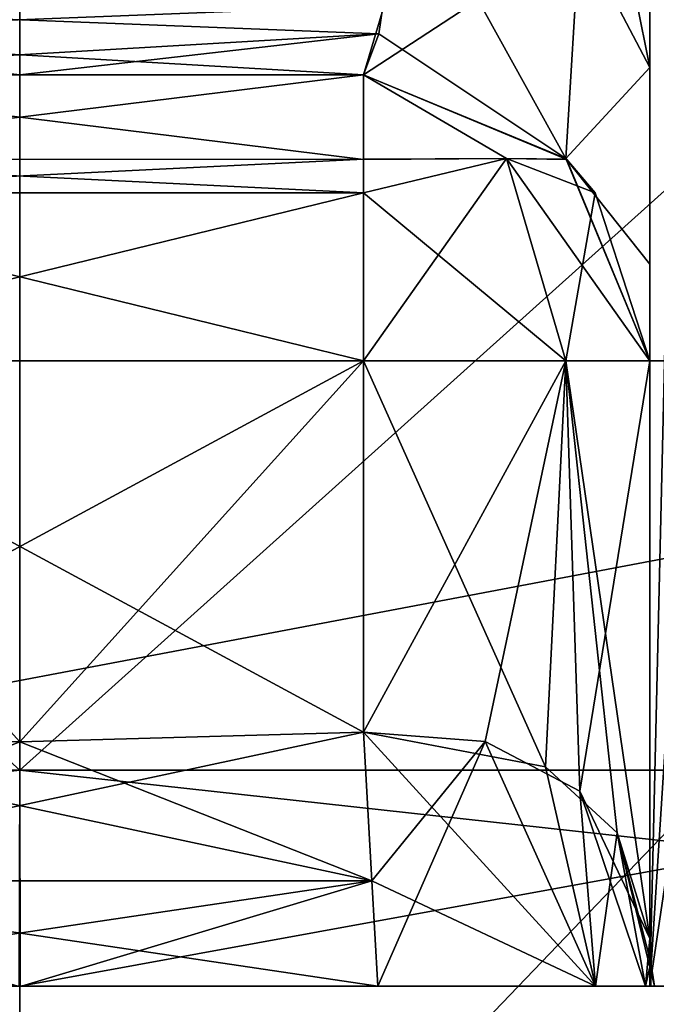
# Model space of a CAD drawing. Header units: millimetres. Extents: x -18.9 to 18.9, y -8.8 to 39.
# Tile 50 of 256: x 9.959 to 10.403, y -6.75 to -6.062. Entities that reach past the tile are written whole.
import ezdxf

# ---------------------------------------------------------------- set-up
doc = ezdxf.new("R2010")
doc.units = ezdxf.units.MM
doc.header["$LTSCALE"] = 81.481481
for name, color, linetype in [('1', 7, 'CONTINUOUS'), ('1225', 7, 'CONTINUOUS'), ('1226', 7, 'CONTINUOUS'), ('1228', 7, 'CONTINUOUS'), ('1236', 7, 'CONTINUOUS'), ('1237', 7, 'CONTINUOUS'), ('1240', 7, 'CONTINUOUS'), ('1242', 7, 'CONTINUOUS'), ('15', 7, 'CONTINUOUS'), ('1849', 7, 'CONTINUOUS'), ('1850', 7, 'CONTINUOUS'), ('1855', 7, 'CONTINUOUS'), ('1858', 7, 'CONTINUOUS'), ('1933', 7, 'CONTINUOUS'), ('1934', 7, 'CONTINUOUS'), ('1935', 7, 'CONTINUOUS'), ('1937', 7, 'CONTINUOUS'), ('1939', 7, 'CONTINUOUS'), ('1941', 7, 'CONTINUOUS'), ('1944', 7, 'CONTINUOUS'), ('1948', 7, 'CONTINUOUS'), ('1949', 7, 'CONTINUOUS'), ('1950', 7, 'CONTINUOUS'), ('1953', 7, 'CONTINUOUS'), ('1954', 7, 'CONTINUOUS'), ('1955', 7, 'CONTINUOUS'), ('1960', 7, 'CONTINUOUS'), ('1961', 7, 'CONTINUOUS'), ('1962', 7, 'CONTINUOUS'), ('1971', 7, 'CONTINUOUS'), ('1972', 7, 'CONTINUOUS'), ('1973', 7, 'CONTINUOUS'), ('1981', 7, 'CONTINUOUS'), ('1983', 7, 'CONTINUOUS'), ('1989', 7, 'CONTINUOUS'), ('1990', 7, 'CONTINUOUS'), ('2002', 7, 'CONTINUOUS'), ('2003', 7, 'CONTINUOUS'), ('2009', 7, 'CONTINUOUS')]:
    doc.layers.add(name, color=color, linetype=linetype)

msp = doc.modelspace()

# ---------------------------------------------------------------- linework, layer by layer
at = {"layer": '1', "color": 7, "linetype": 'CONTINUOUS'}
for points in [[(5.90188, -3.5, 16.3685), (8.69918, -6.3, 15.06909), (10.74407, -3.5, 13.68667), (5.90188, -3.5, 16.3685)], [(8.69918, -6.3, 15.06909), (11.18411, -6.3, 13.32919), (10.74407, -3.5, 13.68667), (8.69918, -6.3, 15.06909)]]:
    msp.add_3dface(points, dxfattribs=at)
at = {"layer": '1225', "color": 7, "linetype": 'CONTINUOUS'}
for points in [[(5.95009, -6.3, 16.35091), (3.02062, -6.3, 17.13577), (11.13853, -6.3, 15.33087), (5.95009, -6.3, 16.35091)], [(11.13853, -6.3, 15.33087), (3.02062, -6.3, 17.13577), (5.85587, -6.3, 18.02252), (11.13853, -6.3, 15.33087)], [(5.85587, -6.3, -18.02252), (5.95009, -6.3, -16.35091), (11.13853, -6.3, -15.33087), (5.85587, -6.3, -18.02252)], [(8.69918, -6.3, 15.06909), (5.95009, -6.3, 16.35091), (11.13853, -6.3, 15.33087), (8.69918, -6.3, 15.06909)], [(5.95009, -6.3, -16.35091), (8.69918, -6.3, -15.06909), (11.13853, -6.3, -15.33087), (5.95009, -6.3, -16.35091)], [(11.18411, -6.3, 13.32919), (8.69918, -6.3, 15.06909), (15.33087, -6.3, 11.13853), (11.18411, -6.3, 13.32919)], [(15.33087, -6.3, 11.13853), (8.69918, -6.3, 15.06909), (11.13853, -6.3, 15.33087), (15.33087, -6.3, 11.13853)], [(8.69918, -6.3, -15.06909), (11.18411, -6.3, -13.32919), (11.13853, -6.3, -15.33087), (8.69918, -6.3, -15.06909)]]:
    msp.add_3dface(points, dxfattribs=at)
at = {"layer": '1226', "color": 7, "linetype": 'CONTINUOUS'}
for points in [[(11.13853, -6.3, 15.33087), (5.85587, -6.3, 18.02252), (11.13853, -7.3, 15.33087), (11.13853, -6.3, 15.33087)], [(11.13853, -7.3, 15.33087), (5.85587, -6.3, 18.02252), (5.85587, -7.3, 18.02252), (11.13853, -7.3, 15.33087)]]:
    msp.add_3dface(points, dxfattribs=at)
at = {"layer": '1228', "color": 7, "linetype": 'CONTINUOUS'}
for points in [[(5.85587, -6.3, -18.02252), (11.13853, -6.3, -15.33087), (5.85587, -7.3, -18.02252), (5.85587, -6.3, -18.02252)], [(11.13853, -6.3, -15.33087), (11.13853, -7.3, -15.33087), (5.85587, -7.3, -18.02252), (11.13853, -6.3, -15.33087)]]:
    msp.add_3dface(points, dxfattribs=at)
at = {"layer": '1236', "color": 7, "linetype": 'CONTINUOUS'}
for points in [[(8.13644, -7.1, 5.84829), (9.95858, -7.1, 5.25624), (8.13644, -5.2, 5.84829), (8.13644, -7.1, 5.84829)], [(8.13644, -5.2, 5.84829), (9.95858, -7.1, 5.25624), (9.95858, -5.2, 5.25624), (8.13644, -5.2, 5.84829)], [(9.95858, -7.1, 11.45624), (8.13644, -7.1, 10.86419), (9.95858, -5.2, 11.45624), (9.95858, -7.1, 11.45624)], [(9.95858, -5.2, 11.45624), (8.13644, -7.1, 10.86419), (8.13644, -5.2, 10.86419), (9.95858, -5.2, 11.45624)]]:
    msp.add_3dface(points, dxfattribs=at)
at = {"layer": '1237', "color": 7, "linetype": 'CONTINUOUS'}
for points in [[(9.95858, -5.2, 5.25624), (9.95858, -7.1, 5.25624), (11.78071, -7.1, 5.84829), (9.95858, -5.2, 5.25624)], [(9.95858, -7.1, 11.45624), (9.95858, -5.2, 11.45624), (11.78071, -5.2, 10.86419), (9.95858, -7.1, 11.45624)], [(11.78071, -7.1, 10.86419), (9.95858, -7.1, 11.45624), (11.78071, -5.2, 10.86419), (11.78071, -7.1, 10.86419)], [(9.95858, -5.2, 5.25624), (11.78071, -7.1, 5.84829), (11.78071, -5.2, 5.84829), (9.95858, -5.2, 5.25624)]]:
    msp.add_3dface(points, dxfattribs=at)
at = {"layer": '1240', "color": 7, "linetype": 'CONTINUOUS'}
for points in [[(7.65, -7.1, -4.275), (12.55, -7.1, -4.275), (7.65, -2.5, -4.275), (7.65, -7.1, -4.275)], [(7.65, -2.5, -4.275), (12.55, -7.1, -4.275), (12.55, -2.5, -4.275), (7.65, -2.5, -4.275)]]:
    msp.add_3dface(points, dxfattribs=at)
at = {"layer": '1242', "color": 7, "linetype": 'CONTINUOUS'}
for points in [[(12.55, -7.1, -2.075), (7.65, -7.1, -2.075), (12.55, -2.5, -2.075), (12.55, -7.1, -2.075)], [(12.55, -2.5, -2.075), (7.65, -7.1, -2.075), (7.65, -2.5, -2.075), (12.55, -2.5, -2.075)]]:
    msp.add_3dface(points, dxfattribs=at)
at = {"layer": '15', "color": 7, "linetype": 'CONTINUOUS'}
for points in [[(8.69918, -6.3, -15.06909), (9.05978, -3.5, -14.85531), (11.18411, -6.3, -13.32919), (8.69918, -6.3, -15.06909)], [(9.05978, -3.5, -14.85531), (11.44948, -3.5, -13.10227), (11.18411, -6.3, -13.32919), (9.05978, -3.5, -14.85531)]]:
    msp.add_3dface(points, dxfattribs=at)
at = {"layer": '1849', "color": 7, "linetype": 'CONTINUOUS'}
for points in [[(9.95858, -5, 5.35624), (9.1309, -6.58592, 5.91783), (8.19482, -5, 5.92957), (9.95858, -5, 5.35624)], [(9.95858, -5, 11.35624), (8.19482, -5, 10.78291), (9.95858, -6.58592, 10.93129), (9.95858, -5, 11.35624)], [(9.95858, -6.58592, 10.93129), (8.19482, -5, 10.78291), (9.1309, -6.58592, 10.79465), (9.95858, -6.58592, 10.93129)], [(9.95858, -6.58592, 5.78118), (9.1309, -6.58592, 5.91783), (9.95858, -5, 5.35624), (9.95858, -6.58592, 5.78118)]]:
    msp.add_3dface(points, dxfattribs=at)
at = {"layer": '1850', "color": 7, "linetype": 'CONTINUOUS'}
for points in [[(9.1309, -6.58592, 5.91783), (9.95858, -6.58592, 5.78118), (8.58438, -6.73686, 6.50534), (9.1309, -6.58592, 5.91783)], [(8.58438, -6.73686, 6.50534), (9.95858, -6.58592, 5.78118), (9.95888, -6.73686, 6.05098), (8.58438, -6.73686, 6.50534)], [(9.95858, -6.58592, 10.93129), (9.1309, -6.58592, 10.79465), (9.95828, -6.73686, 10.6615), (9.95858, -6.58592, 10.93129)], [(11.33278, -6.73686, 10.20713), (9.95858, -6.58592, 10.93129), (9.95828, -6.73686, 10.6615), (11.33278, -6.73686, 10.20713)], [(9.95888, -6.73686, 6.05098), (9.95858, -6.58592, 5.78118), (10.78625, -6.58592, 5.91783), (9.95888, -6.73686, 6.05098)], [(9.95858, -6.58592, 10.93129), (11.33278, -6.73686, 10.20713), (10.78625, -6.58592, 10.79465), (9.95858, -6.58592, 10.93129)], [(11.33309, -6.73686, 6.50558), (9.95888, -6.73686, 6.05098), (10.78625, -6.58592, 5.91783), (11.33309, -6.73686, 6.50558)]]:
    msp.add_3dface(points, dxfattribs=at)
at = {"layer": '1855', "color": 7, "linetype": 'CONTINUOUS'}
for points in [[(9.95858, -6.58592, 5.78118), (9.95858, -5, 5.35624), (11.72233, -5, 5.92957), (9.95858, -6.58592, 5.78118)], [(10.78625, -6.58592, 5.91783), (9.95858, -6.58592, 5.78118), (11.72233, -5, 5.92957), (10.78625, -6.58592, 5.91783)], [(9.95858, -5, 11.35624), (9.95858, -6.58592, 10.93129), (10.78625, -6.58592, 10.79465), (9.95858, -5, 11.35624)], [(9.95858, -5, 11.35624), (10.78625, -6.58592, 10.79465), (11.72233, -5, 10.78291), (9.95858, -5, 11.35624)]]:
    msp.add_3dface(points, dxfattribs=at)
at = {"layer": '1858', "color": 7, "linetype": 'CONTINUOUS'}
for points in [[(10.19858, -6.1, 10.15624), (9.71858, -6.1, 10.15624), (10.19858, -6.1, 10.04639), (10.19858, -6.1, 10.15624)], [(10.19858, -6.1, 10.04639), (9.71858, -6.1, 10.15624), (9.95856, -6.1, 10.06335), (10.19858, -6.1, 10.04639)], [(9.71858, -6.1, 6.55624), (10.19858, -6.1, 6.55624), (9.71858, -6.1, 6.66609), (9.71858, -6.1, 6.55624)], [(9.71858, -6.1, 6.66609), (10.19858, -6.1, 6.55624), (9.95859, -6.1, 6.64913), (9.71858, -6.1, 6.66609)], [(9.95859, -6.1, 6.64913), (10.19858, -6.1, 6.55624), (10.19858, -6.1, 6.66609), (9.95859, -6.1, 6.64913)]]:
    msp.add_3dface(points, dxfattribs=at)
at = {"layer": '1933', "color": 7, "linetype": 'CONTINUOUS'}
for points in [[(9.95858, -6.56615, 6.35624), (10.19858, -6.55939, 6.35624), (9.71858, -6.3, 6.35624), (9.95858, -6.56615, 6.35624)], [(9.71858, -6.3, 6.35624), (10.19858, -6.55939, 6.35624), (10.19858, -6.3, 6.35624), (9.71858, -6.3, 6.35624)], [(9.71858, -6.55939, 6.35624), (9.95858, -6.56615, 6.35624), (9.71858, -6.3, 6.35624), (9.71858, -6.55939, 6.35624)]]:
    msp.add_3dface(points, dxfattribs=at)
at = {"layer": '1934', "color": 7, "linetype": 'CONTINUOUS'}
for points in [[(10.39858, -5.95018, 7.31624), (10.39858, -6.02256, 7.24208), (10.39858, -6.73686, 7.31624), (10.39858, -5.95018, 7.31624)], [(10.39858, -5.95018, 9.39624), (10.39858, -6.73686, 9.39624), (10.39858, -6.73686, 10.07223), (10.39858, -5.95018, 9.39624)], [(10.39858, -6.02256, 9.4704), (10.39858, -5.95018, 9.39624), (10.39858, -6.73686, 10.07223), (10.39858, -6.02256, 9.4704)], [(10.39858, -6.02256, 7.24208), (10.39858, -6.09497, 7.1681), (10.39858, -6.73686, 7.31624), (10.39858, -6.02256, 7.24208)], [(10.39858, -6.09497, 9.54437), (10.39858, -6.02256, 9.4704), (10.39858, -6.73686, 10.07223), (10.39858, -6.09497, 9.54437)], [(10.39858, -6.09497, 7.1681), (10.39858, -6.26003, 6.90209), (10.39858, -6.73686, 7.31624), (10.39858, -6.09497, 7.1681)], [(10.39858, -6.23246, 9.74265), (10.39858, -6.09497, 9.54437), (10.39858, -6.73686, 10.07223), (10.39858, -6.23246, 9.74265)], [(10.39858, -6.3, 10.04639), (10.39858, -6.23246, 9.74265), (10.39858, -6.73686, 10.07223), (10.39858, -6.3, 10.04639)], [(10.39858, -6.26003, 6.90209), (10.39858, -6.3, 6.66609), (10.39858, -6.73686, 7.31624), (10.39858, -6.26003, 6.90209)], [(10.39858, -6.72036, 6.59817), (10.39858, -6.73686, 6.64024), (10.39858, -6.3, 6.55624), (10.39858, -6.72036, 6.59817)], [(10.39858, -6.3, 6.55624), (10.39858, -6.73686, 6.64024), (10.39858, -6.3, 6.66609), (10.39858, -6.3, 6.55624)], [(10.39858, -6.3, 6.66609), (10.39858, -6.73686, 6.64024), (10.39858, -6.73686, 7.31624), (10.39858, -6.3, 6.66609)], [(10.39858, -6.70345, 6.55624), (10.39858, -6.72036, 6.59817), (10.39858, -6.3, 6.55624), (10.39858, -6.70345, 6.55624)], [(10.39858, -6.3, 10.15624), (10.39858, -6.3, 10.04639), (10.39858, -6.70345, 10.15624), (10.39858, -6.3, 10.15624)], [(10.39858, -6.70345, 10.15624), (10.39858, -6.3, 10.04639), (10.39858, -6.72036, 10.11431), (10.39858, -6.70345, 10.15624)], [(10.39858, -6.72036, 10.11431), (10.39858, -6.3, 10.04639), (10.39858, -6.73686, 10.07223), (10.39858, -6.72036, 10.11431)]]:
    msp.add_3dface(points, dxfattribs=at)
at = {"layer": '1935', "color": 7, "linetype": 'CONTINUOUS'}
for points in [[(9.95858, -6.56615, 10.35624), (9.71858, -6.55939, 10.35624), (10.19858, -6.3, 10.35624), (9.95858, -6.56615, 10.35624)], [(10.19858, -6.3, 10.35624), (9.71858, -6.55939, 10.35624), (9.71858, -6.3, 10.35624), (10.19858, -6.3, 10.35624)], [(10.19858, -6.55939, 10.35624), (9.95858, -6.56615, 10.35624), (10.19858, -6.3, 10.35624), (10.19858, -6.55939, 10.35624)]]:
    msp.add_3dface(points, dxfattribs=at)
at = {"layer": '1937', "color": 7, "linetype": 'CONTINUOUS'}
for points in [[(10.39858, -5.95018, 7.31624), (10.57441, -6.73686, 7.74041), (10.40443, -5.84389, 7.39982), (10.39858, -5.95018, 7.31624)], [(10.39858, -5.95018, 7.31624), (10.39858, -6.73686, 7.31624), (10.57441, -6.73686, 7.74041), (10.39858, -5.95018, 7.31624)]]:
    msp.add_3dface(points, dxfattribs=at)
at = {"layer": '1939', "color": 7, "linetype": 'CONTINUOUS'}
for points in [[(10.57431, -5.55362, 8.97197), (10.39858, -6.73686, 9.39624), (10.46952, -5.62516, 9.11322), (10.57431, -5.55362, 8.97197)], [(10.39858, -6.73686, 9.39624), (10.57431, -5.55362, 8.97197), (10.57441, -6.73686, 8.97207), (10.39858, -6.73686, 9.39624)], [(10.46952, -5.62516, 9.11322), (10.39858, -6.73686, 9.39624), (10.4219, -5.74568, 9.23059), (10.46952, -5.62516, 9.11322)], [(10.39858, -6.73686, 9.39624), (10.39858, -5.95018, 9.39624), (10.4219, -5.74568, 9.23059), (10.39858, -6.73686, 9.39624)]]:
    msp.add_3dface(points, dxfattribs=at)
at = {"layer": '1941', "color": 7, "linetype": 'CONTINUOUS'}
for points in [[(10.19858, -6.3, 6.35624), (10.19858, -6.55939, 6.35624), (10.32582, -6.58361, 6.40194), (10.19858, -6.3, 6.35624)], [(10.19858, -6.3, 6.35624), (10.32582, -6.58361, 6.40194), (10.34, -6.3, 6.41482), (10.19858, -6.3, 6.35624)], [(10.32582, -6.58361, 6.40194), (10.37591, -6.62971, 6.46376), (10.34, -6.3, 6.41482), (10.32582, -6.58361, 6.40194)], [(10.39858, -6.70345, 6.55624), (10.39858, -6.3, 6.55624), (10.34, -6.3, 6.41482), (10.39858, -6.70345, 6.55624)], [(10.37591, -6.62971, 6.46376), (10.39858, -6.70345, 6.55624), (10.34, -6.3, 6.41482), (10.37591, -6.62971, 6.46376)]]:
    msp.add_3dface(points, dxfattribs=at)
at = {"layer": '1944', "color": 7, "linetype": 'CONTINUOUS'}
for points in [[(10.19858, -6.55939, 10.35624), (10.19858, -6.3, 10.35624), (10.34, -6.3, 10.29766), (10.19858, -6.55939, 10.35624)], [(10.28358, -6.56591, 10.33728), (10.19858, -6.55939, 10.35624), (10.34, -6.3, 10.29766), (10.28358, -6.56591, 10.33728)], [(10.34979, -6.60056, 10.28714), (10.28358, -6.56591, 10.33728), (10.34, -6.3, 10.29766), (10.34979, -6.60056, 10.28714)], [(10.39858, -6.3, 10.15624), (10.34979, -6.60056, 10.28714), (10.34, -6.3, 10.29766), (10.39858, -6.3, 10.15624)], [(10.39858, -6.3, 10.15624), (10.39858, -6.70345, 10.15624), (10.34979, -6.60056, 10.28714), (10.39858, -6.3, 10.15624)]]:
    msp.add_3dface(points, dxfattribs=at)
at = {"layer": '1948', "color": 7, "linetype": 'CONTINUOUS'}
for points in [[(10.19858, -6.1, 6.55624), (9.71858, -6.1, 6.55624), (9.71858, -6.15915, 6.41425), (10.19858, -6.1, 6.55624)], [(10.19858, -6.1, 6.55624), (9.71858, -6.15915, 6.41425), (10.19858, -6.15913, 6.41427), (10.19858, -6.1, 6.55624)], [(9.71858, -6.15915, 6.41425), (9.71858, -6.18247, 6.39442), (10.19858, -6.15913, 6.41427), (9.71858, -6.15915, 6.41425)], [(10.19858, -6.15913, 6.41427), (9.71858, -6.18247, 6.39442), (10.19858, -6.18246, 6.39442), (10.19858, -6.15913, 6.41427)], [(9.71858, -6.3, 6.35624), (10.19858, -6.3, 6.35624), (10.19858, -6.18246, 6.39442), (9.71858, -6.3, 6.35624)], [(9.71858, -6.18247, 6.39442), (9.71858, -6.3, 6.35624), (10.19858, -6.18246, 6.39442), (9.71858, -6.18247, 6.39442)]]:
    msp.add_3dface(points, dxfattribs=at)
at = {"layer": '1949', "color": 7, "linetype": 'CONTINUOUS'}
for points in [[(10.19858, -6.1, 6.55624), (10.19858, -6.15913, 6.41427), (10.29858, -6.15858, 6.45624), (10.19858, -6.1, 6.55624)], [(10.19858, -6.1, 6.55624), (10.29858, -6.15858, 6.45624), (10.34057, -6.15915, 6.55624), (10.19858, -6.1, 6.55624)], [(10.19858, -6.18246, 6.39442), (10.34, -6.3, 6.41482), (10.29858, -6.15858, 6.45624), (10.19858, -6.18246, 6.39442)], [(10.19858, -6.15913, 6.41427), (10.19858, -6.18246, 6.39442), (10.29858, -6.15858, 6.45624), (10.19858, -6.15913, 6.41427)], [(10.34, -6.3, 6.41482), (10.39858, -6.3, 6.55624), (10.29858, -6.15858, 6.45624), (10.34, -6.3, 6.41482)], [(10.29858, -6.15858, 6.45624), (10.39858, -6.3, 6.55624), (10.3604, -6.18247, 6.55624), (10.29858, -6.15858, 6.45624)], [(10.29858, -6.15858, 6.45624), (10.3604, -6.18247, 6.55624), (10.34057, -6.15915, 6.55624), (10.29858, -6.15858, 6.45624)], [(10.19858, -6.3, 6.35624), (10.34, -6.3, 6.41482), (10.19858, -6.18246, 6.39442), (10.19858, -6.3, 6.35624)]]:
    msp.add_3dface(points, dxfattribs=at)
at = {"layer": '1950', "color": 7, "linetype": 'CONTINUOUS'}
for points in [[(10.19858, -6.1, 10.15624), (10.19858, -6.1, 10.04639), (10.34, -6.15857, 10.04639), (10.19858, -6.1, 10.15624)], [(10.34054, -6.15913, 10.15624), (10.19858, -6.1, 10.15624), (10.34, -6.15857, 10.04639), (10.34054, -6.15913, 10.15624)], [(10.39858, -6.3, 10.04639), (10.34054, -6.15913, 10.15624), (10.34, -6.15857, 10.04639), (10.39858, -6.3, 10.04639)], [(10.34054, -6.15913, 10.15624), (10.39858, -6.3, 10.04639), (10.3604, -6.18246, 10.15624), (10.34054, -6.15913, 10.15624)], [(10.39858, -6.3, 10.04639), (10.39858, -6.3, 10.15624), (10.3604, -6.18246, 10.15624), (10.39858, -6.3, 10.04639)]]:
    msp.add_3dface(points, dxfattribs=at)
at = {"layer": '1953', "color": 7, "linetype": 'CONTINUOUS'}
for points in [[(10.19858, -6.1, 6.66609), (10.19858, -6.1, 6.55624), (10.34057, -6.15915, 6.55624), (10.19858, -6.1, 6.66609)], [(10.19858, -6.1, 6.66609), (10.34057, -6.15915, 6.55624), (10.34, -6.15858, 6.66609), (10.19858, -6.1, 6.66609)], [(10.39858, -6.3, 6.55624), (10.39858, -6.3, 6.66609), (10.34, -6.15858, 6.66609), (10.39858, -6.3, 6.55624)], [(10.3604, -6.18247, 6.55624), (10.39858, -6.3, 6.55624), (10.34, -6.15858, 6.66609), (10.3604, -6.18247, 6.55624)], [(10.34057, -6.15915, 6.55624), (10.3604, -6.18247, 6.55624), (10.34, -6.15858, 6.66609), (10.34057, -6.15915, 6.55624)]]:
    msp.add_3dface(points, dxfattribs=at)
at = {"layer": '1954', "color": 7, "linetype": 'CONTINUOUS'}
for points in [[(10.19858, -6.1, 10.15624), (10.34054, -6.15913, 10.15624), (10.29857, -6.15858, 10.25624), (10.19858, -6.1, 10.15624)], [(10.19858, -6.1, 10.15624), (10.29857, -6.15858, 10.25624), (10.19858, -6.15915, 10.29823), (10.19858, -6.1, 10.15624)], [(10.34, -6.3, 10.29766), (10.19858, -6.3, 10.35624), (10.29857, -6.15858, 10.25624), (10.34, -6.3, 10.29766)], [(10.29857, -6.15858, 10.25624), (10.19858, -6.3, 10.35624), (10.19858, -6.18247, 10.31806), (10.29857, -6.15858, 10.25624)], [(10.29857, -6.15858, 10.25624), (10.19858, -6.18247, 10.31806), (10.19858, -6.15915, 10.29823), (10.29857, -6.15858, 10.25624)], [(10.3604, -6.18246, 10.15624), (10.34, -6.3, 10.29766), (10.29857, -6.15858, 10.25624), (10.3604, -6.18246, 10.15624)], [(10.34054, -6.15913, 10.15624), (10.3604, -6.18246, 10.15624), (10.29857, -6.15858, 10.25624), (10.34054, -6.15913, 10.15624)], [(10.39858, -6.3, 10.15624), (10.34, -6.3, 10.29766), (10.3604, -6.18246, 10.15624), (10.39858, -6.3, 10.15624)]]:
    msp.add_3dface(points, dxfattribs=at)
at = {"layer": '1955', "color": 7, "linetype": 'CONTINUOUS'}
for points in [[(9.71858, -6.1, 10.15624), (10.19858, -6.1, 10.15624), (10.19858, -6.15915, 10.29823), (9.71858, -6.1, 10.15624)], [(9.71858, -6.1, 10.15624), (10.19858, -6.15915, 10.29823), (9.71858, -6.15913, 10.29821), (9.71858, -6.1, 10.15624)], [(10.19858, -6.15915, 10.29823), (10.19858, -6.18247, 10.31806), (9.71858, -6.15913, 10.29821), (10.19858, -6.15915, 10.29823)], [(9.71858, -6.15913, 10.29821), (10.19858, -6.18247, 10.31806), (9.71858, -6.18246, 10.31806), (9.71858, -6.15913, 10.29821)], [(10.19858, -6.3, 10.35624), (9.71858, -6.3, 10.35624), (9.71858, -6.18246, 10.31806), (10.19858, -6.3, 10.35624)], [(10.19858, -6.18247, 10.31806), (10.19858, -6.3, 10.35624), (9.71858, -6.18246, 10.31806), (10.19858, -6.18247, 10.31806)]]:
    msp.add_3dface(points, dxfattribs=at)
at = {"layer": '1960', "color": 7, "linetype": 'CONTINUOUS'}
for points in [[(10.39858, -6.70345, 10.15624), (10.39858, -6.72036, 10.11431), (10.39939, -6.73686, 10.12164), (10.39858, -6.70345, 10.15624)], [(10.3994, -6.72023, 10.1631), (10.39858, -6.70345, 10.15624), (10.39939, -6.73686, 10.12164), (10.3994, -6.72023, 10.1631)], [(10.39858, -6.72036, 10.11431), (10.39858, -6.73686, 10.07223), (10.39939, -6.73686, 10.12164), (10.39858, -6.72036, 10.11431)], [(10.40186, -6.73686, 10.1699), (10.3994, -6.72023, 10.1631), (10.39939, -6.73686, 10.12164), (10.40186, -6.73686, 10.1699)]]:
    msp.add_3dface(points, dxfattribs=at)
at = {"layer": '1961', "color": 7, "linetype": 'CONTINUOUS'}
for points in [[(10.19858, -6.55939, 10.35624), (10.28358, -6.56591, 10.33728), (10.20443, -6.66331, 10.38546), (10.19858, -6.55939, 10.35624)], [(10.20443, -6.66331, 10.38546), (10.28358, -6.56591, 10.33728), (10.20858, -6.73686, 10.46457), (10.20443, -6.66331, 10.38546)], [(10.20858, -6.73686, 10.46457), (10.28358, -6.56591, 10.33728), (10.36069, -6.73686, 10.37068), (10.20858, -6.73686, 10.46457)], [(10.28358, -6.56591, 10.33728), (10.34979, -6.60056, 10.28714), (10.36069, -6.73686, 10.37068), (10.28358, -6.56591, 10.33728)], [(10.34979, -6.60056, 10.28714), (10.39858, -6.70345, 10.15624), (10.39549, -6.73686, 10.27434), (10.34979, -6.60056, 10.28714)], [(10.36069, -6.73686, 10.37068), (10.34979, -6.60056, 10.28714), (10.39549, -6.73686, 10.27434), (10.36069, -6.73686, 10.37068)], [(10.39858, -6.70345, 10.15624), (10.3994, -6.72023, 10.1631), (10.39549, -6.73686, 10.27434), (10.39858, -6.70345, 10.15624)], [(10.3994, -6.72023, 10.1631), (10.40186, -6.73686, 10.1699), (10.39549, -6.73686, 10.27434), (10.3994, -6.72023, 10.1631)]]:
    msp.add_3dface(points, dxfattribs=at)
at = {"layer": '1962', "color": 7, "linetype": 'CONTINUOUS'}
for points in [[(9.71858, -6.55939, 10.35624), (10.20443, -6.66331, 10.38546), (9.71272, -6.66331, 10.38546), (9.71858, -6.55939, 10.35624)], [(9.71858, -6.55939, 10.35624), (9.95858, -6.56615, 10.35624), (10.20443, -6.66331, 10.38546), (9.71858, -6.55939, 10.35624)], [(9.95858, -6.56615, 10.35624), (10.19858, -6.55939, 10.35624), (10.20443, -6.66331, 10.38546), (9.95858, -6.56615, 10.35624)], [(10.20443, -6.66331, 10.38546), (10.20858, -6.73686, 10.46457), (9.71272, -6.66331, 10.38546), (10.20443, -6.66331, 10.38546)], [(9.71272, -6.66331, 10.38546), (10.20858, -6.73686, 10.46457), (9.95725, -6.73686, 10.45206), (9.71272, -6.66331, 10.38546)]]:
    msp.add_3dface(points, dxfattribs=at)
at = {"layer": '1971', "color": 7, "linetype": 'CONTINUOUS'}
for points in [[(10.19858, -6.55939, 6.35624), (9.95858, -6.56615, 6.35624), (9.71272, -6.66331, 6.32702), (10.19858, -6.55939, 6.35624)], [(10.19858, -6.55939, 6.35624), (9.71272, -6.66331, 6.32702), (10.20443, -6.66331, 6.32702), (10.19858, -6.55939, 6.35624)], [(9.95858, -6.56615, 6.35624), (9.71858, -6.55939, 6.35624), (9.71272, -6.66331, 6.32702), (9.95858, -6.56615, 6.35624)], [(9.71272, -6.66331, 6.32702), (9.70858, -6.73686, 6.24791), (10.20443, -6.66331, 6.32702), (9.71272, -6.66331, 6.32702)], [(10.20443, -6.66331, 6.32702), (9.70858, -6.73686, 6.24791), (9.95991, -6.73686, 6.26042), (10.20443, -6.66331, 6.32702)], [(10.20858, -6.73686, 6.24791), (10.20443, -6.66331, 6.32702), (9.95991, -6.73686, 6.26042), (10.20858, -6.73686, 6.24791)]]:
    msp.add_3dface(points, dxfattribs=at)
at = {"layer": '1972', "color": 7, "linetype": 'CONTINUOUS'}
for points in [[(10.32582, -6.58361, 6.40194), (10.19858, -6.55939, 6.35624), (10.36077, -6.73686, 6.34194), (10.32582, -6.58361, 6.40194)], [(10.19858, -6.55939, 6.35624), (10.20443, -6.66331, 6.32702), (10.36077, -6.73686, 6.34194), (10.19858, -6.55939, 6.35624)], [(10.37591, -6.62971, 6.46376), (10.32582, -6.58361, 6.40194), (10.36077, -6.73686, 6.34194), (10.37591, -6.62971, 6.46376)], [(10.39553, -6.73686, 6.43832), (10.37591, -6.62971, 6.46376), (10.36077, -6.73686, 6.34194), (10.39553, -6.73686, 6.43832)], [(10.39858, -6.70345, 6.55624), (10.37591, -6.62971, 6.46376), (10.3994, -6.72023, 6.54938), (10.39858, -6.70345, 6.55624)], [(10.3994, -6.72023, 6.54938), (10.37591, -6.62971, 6.46376), (10.40186, -6.73686, 6.54258), (10.3994, -6.72023, 6.54938)], [(10.40186, -6.73686, 6.54258), (10.37591, -6.62971, 6.46376), (10.39553, -6.73686, 6.43832), (10.40186, -6.73686, 6.54258)], [(10.20443, -6.66331, 6.32702), (10.20858, -6.73686, 6.24791), (10.36077, -6.73686, 6.34194), (10.20443, -6.66331, 6.32702)]]:
    msp.add_3dface(points, dxfattribs=at)
at = {"layer": '1973', "color": 7, "linetype": 'CONTINUOUS'}
for points in [[(10.39858, -6.72036, 6.59817), (10.39858, -6.70345, 6.55624), (10.3994, -6.72023, 6.54938), (10.39858, -6.72036, 6.59817)], [(10.39858, -6.73686, 6.64024), (10.39858, -6.72036, 6.59817), (10.3994, -6.72023, 6.54938), (10.39858, -6.73686, 6.64024)], [(10.39858, -6.73686, 6.64024), (10.3994, -6.72023, 6.54938), (10.39939, -6.73686, 6.59085), (10.39858, -6.73686, 6.64024)], [(10.3994, -6.72023, 6.54938), (10.40186, -6.73686, 6.54258), (10.39939, -6.73686, 6.59085), (10.3994, -6.72023, 6.54938)]]:
    msp.add_3dface(points, dxfattribs=at)
at = {"layer": '1981', "color": 7, "linetype": 'CONTINUOUS'}
for points in [[(9.69058, -5.95355, 9.683), (10.2132, -6.05172, 9.82712), (9.70772, -6.07143, 9.87619), (9.69058, -5.95355, 9.683)], [(10.2132, -6.05172, 9.82712), (10.19858, -6.1, 10.04639), (9.70772, -6.07143, 9.87619), (10.2132, -6.05172, 9.82712)], [(10.19858, -6.1, 10.04639), (9.95856, -6.1, 10.06335), (9.70772, -6.07143, 9.87619), (10.19858, -6.1, 10.04639)]]:
    msp.add_3dface(points, dxfattribs=at)
at = {"layer": '1983', "color": 7, "linetype": 'CONTINUOUS'}
for points in [[(10.22658, -5.95355, 7.02948), (9.70396, -6.05172, 6.88536), (10.20943, -6.07143, 6.83629), (10.22658, -5.95355, 7.02948)], [(9.70396, -6.05172, 6.88536), (9.71858, -6.1, 6.66609), (10.20943, -6.07143, 6.83629), (9.70396, -6.05172, 6.88536)], [(9.71858, -6.1, 6.66609), (9.95859, -6.1, 6.64913), (10.20943, -6.07143, 6.83629), (9.71858, -6.1, 6.66609)], [(9.95859, -6.1, 6.64913), (10.19858, -6.1, 6.66609), (10.20943, -6.07143, 6.83629), (9.95859, -6.1, 6.64913)]]:
    msp.add_3dface(points, dxfattribs=at)
at = {"layer": '1989', "color": 7, "linetype": 'CONTINUOUS'}
msp.add_3dface([(10.39858, -6.02256, 9.4704), (10.39858, -6.09497, 9.54437), (10.34957, -6.00132, 9.63618), (10.39858, -6.02256, 9.4704)], dxfattribs=at)
at = {"layer": '1990', "color": 7, "linetype": 'CONTINUOUS'}
for points in [[(10.19858, -6.1, 10.04639), (10.2132, -6.05172, 9.82712), (10.34957, -6.00132, 9.63618), (10.19858, -6.1, 10.04639)], [(10.34, -6.15857, 10.04639), (10.19858, -6.1, 10.04639), (10.34957, -6.00132, 9.63618), (10.34, -6.15857, 10.04639)], [(10.39858, -6.09497, 9.54437), (10.34, -6.15857, 10.04639), (10.34957, -6.00132, 9.63618), (10.39858, -6.09497, 9.54437)], [(10.39858, -6.09497, 9.54437), (10.39858, -6.23246, 9.74265), (10.34, -6.15857, 10.04639), (10.39858, -6.09497, 9.54437)], [(10.39858, -6.23246, 9.74265), (10.39858, -6.3, 10.04639), (10.34, -6.15857, 10.04639), (10.39858, -6.23246, 9.74265)]]:
    msp.add_3dface(points, dxfattribs=at)
at = {"layer": '2002', "color": 7, "linetype": 'CONTINUOUS'}
for points in [[(10.22658, -5.95355, 7.02948), (10.20943, -6.07143, 6.83629), (10.34, -6.15858, 6.66609), (10.22658, -5.95355, 7.02948)], [(10.22658, -5.95355, 7.02948), (10.34, -6.15858, 6.66609), (10.34957, -6.00131, 7.0763), (10.22658, -5.95355, 7.02948)], [(10.34, -6.15858, 6.66609), (10.39858, -6.09497, 7.1681), (10.34957, -6.00131, 7.0763), (10.34, -6.15858, 6.66609)], [(10.20943, -6.07143, 6.83629), (10.19858, -6.1, 6.66609), (10.34, -6.15858, 6.66609), (10.20943, -6.07143, 6.83629)], [(10.39858, -6.3, 6.66609), (10.39858, -6.09497, 7.1681), (10.34, -6.15858, 6.66609), (10.39858, -6.3, 6.66609)], [(10.39858, -6.3, 6.66609), (10.39858, -6.26003, 6.90209), (10.39858, -6.09497, 7.1681), (10.39858, -6.3, 6.66609)]]:
    msp.add_3dface(points, dxfattribs=at)
at = {"layer": '2003', "color": 7, "linetype": 'CONTINUOUS'}
for points in [[(10.34957, -6.00131, 7.0763), (10.39858, -6.09497, 7.1681), (10.35083, -5.85729, 7.22573), (10.34957, -6.00131, 7.0763)], [(10.39858, -6.09497, 7.1681), (10.39858, -6.02256, 7.24208), (10.35083, -5.85729, 7.22573), (10.39858, -6.09497, 7.1681)]]:
    msp.add_3dface(points, dxfattribs=at)
at = {"layer": '2009', "color": 7, "linetype": 'CONTINUOUS'}
for points in [[(8.58438, -6.73686, 6.50534), (9.95888, -6.73686, 6.05098), (9.55647, -6.73686, 6.3418), (8.58438, -6.73686, 6.50534)], [(9.95888, -6.73686, 6.05098), (9.70858, -6.73686, 6.24791), (9.55647, -6.73686, 6.3418), (9.95888, -6.73686, 6.05098)], [(10.20858, -6.73686, 10.46457), (9.95828, -6.73686, 10.6615), (9.70858, -6.73686, 10.46457), (10.20858, -6.73686, 10.46457)], [(9.70858, -6.73686, 6.24791), (9.95888, -6.73686, 6.05098), (10.20858, -6.73686, 6.24791), (9.70858, -6.73686, 6.24791)], [(9.70858, -6.73686, 6.24791), (10.20858, -6.73686, 6.24791), (9.95991, -6.73686, 6.26042), (9.70858, -6.73686, 6.24791)], [(10.20858, -6.73686, 10.46457), (9.70858, -6.73686, 10.46457), (9.95725, -6.73686, 10.45206), (10.20858, -6.73686, 10.46457)], [(11.33278, -6.73686, 10.20713), (9.95828, -6.73686, 10.6615), (10.36069, -6.73686, 10.37068), (11.33278, -6.73686, 10.20713)], [(9.95828, -6.73686, 10.6615), (10.20858, -6.73686, 10.46457), (10.36069, -6.73686, 10.37068), (9.95828, -6.73686, 10.6615)], [(9.95888, -6.73686, 6.05098), (11.33309, -6.73686, 6.50558), (10.20858, -6.73686, 6.24791), (9.95888, -6.73686, 6.05098)], [(10.20858, -6.73686, 6.24791), (11.33309, -6.73686, 6.50558), (10.36077, -6.73686, 6.34194), (10.20858, -6.73686, 6.24791)], [(11.33278, -6.73686, 10.20713), (10.36069, -6.73686, 10.37068), (10.39549, -6.73686, 10.27434), (11.33278, -6.73686, 10.20713)], [(11.33309, -6.73686, 6.50558), (10.39553, -6.73686, 6.43832), (10.36077, -6.73686, 6.34194), (11.33309, -6.73686, 6.50558)], [(10.40186, -6.73686, 10.1699), (11.33278, -6.73686, 10.20713), (10.39549, -6.73686, 10.27434), (10.40186, -6.73686, 10.1699)], [(11.33309, -6.73686, 6.50558), (10.40186, -6.73686, 6.54258), (10.39553, -6.73686, 6.43832), (11.33309, -6.73686, 6.50558)], [(12.16534, -6.73686, 9.02291), (11.33278, -6.73686, 10.20713), (10.39858, -6.73686, 9.39624), (12.16534, -6.73686, 9.02291)], [(12.16534, -6.73686, 9.02291), (10.39858, -6.73686, 9.39624), (10.57441, -6.73686, 8.97207), (12.16534, -6.73686, 9.02291)], [(10.39858, -6.73686, 9.39624), (11.33278, -6.73686, 10.20713), (10.39858, -6.73686, 10.07223), (10.39858, -6.73686, 9.39624)], [(10.39858, -6.73686, 10.07223), (11.33278, -6.73686, 10.20713), (10.39939, -6.73686, 10.12164), (10.39858, -6.73686, 10.07223)], [(10.39858, -6.73686, 6.64024), (12.16534, -6.73686, 7.68957), (10.39858, -6.73686, 7.31624), (10.39858, -6.73686, 6.64024)], [(12.16534, -6.73686, 7.68957), (10.39858, -6.73686, 6.64024), (10.39939, -6.73686, 6.59085), (12.16534, -6.73686, 7.68957)], [(10.39858, -6.73686, 7.31624), (12.16534, -6.73686, 7.68957), (10.57441, -6.73686, 7.74041), (10.39858, -6.73686, 7.31624)], [(11.33278, -6.73686, 10.20713), (10.40186, -6.73686, 10.1699), (10.39939, -6.73686, 10.12164), (11.33278, -6.73686, 10.20713)], [(10.40186, -6.73686, 6.54258), (12.16534, -6.73686, 7.68957), (10.39939, -6.73686, 6.59085), (10.40186, -6.73686, 6.54258)], [(11.33309, -6.73686, 6.50558), (12.16534, -6.73686, 7.68957), (10.40186, -6.73686, 6.54258), (11.33309, -6.73686, 6.50558)]]:
    msp.add_3dface(points, dxfattribs=at)

doc.saveas('drawing.dxf')
